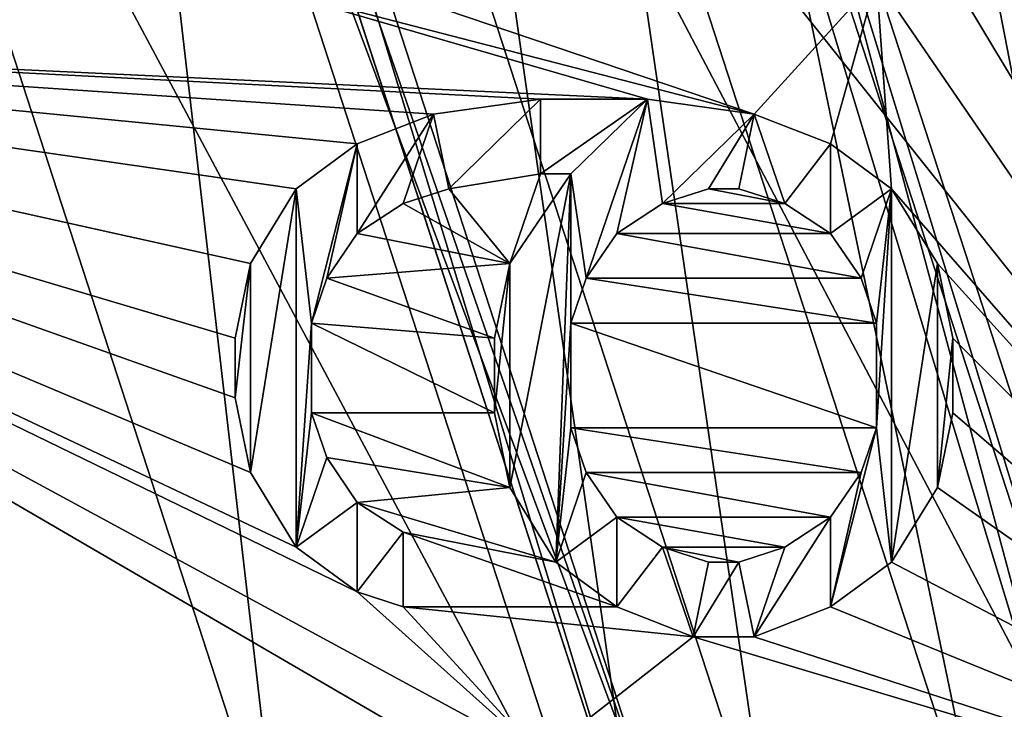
# Model space of a CAD drawing. Header units: millimetres. Extents: x -50 to 50, y -120 to 419.
# Tile 196 of 241: x 12.8 to 18.29, y 300.93 to 304.78. Entities that reach past the tile are written whole.
import ezdxf

# ---------------------------------------------------------------- set-up
doc = ezdxf.new("R2010")
doc.units = ezdxf.units.MM
doc.header["$LTSCALE"] = 81.481481
for name, color, linetype in [('115', 7, 'CONTINUOUS'), ('117', 7, 'CONTINUOUS'), ('119', 7, 'CONTINUOUS'), ('121', 7, 'CONTINUOUS'), ('124', 7, 'CONTINUOUS'), ('125', 7, 'CONTINUOUS'), ('126', 7, 'CONTINUOUS'), ('130', 7, 'CONTINUOUS'), ('132', 7, 'CONTINUOUS'), ('134', 7, 'CONTINUOUS'), ('139', 7, 'CONTINUOUS'), ('140', 7, 'CONTINUOUS'), ('141', 7, 'CONTINUOUS'), ('143', 7, 'CONTINUOUS'), ('145', 7, 'CONTINUOUS'), ('147', 7, 'CONTINUOUS'), ('148', 7, 'CONTINUOUS'), ('150', 7, 'CONTINUOUS'), ('152', 7, 'CONTINUOUS'), ('154', 7, 'CONTINUOUS'), ('155', 7, 'CONTINUOUS'), ('157', 7, 'CONTINUOUS'), ('159', 7, 'CONTINUOUS'), ('2004', 7, 'CONTINUOUS'), ('2006', 7, 'CONTINUOUS'), ('2007', 7, 'CONTINUOUS'), ('2008', 7, 'CONTINUOUS'), ('2009', 7, 'CONTINUOUS'), ('2010', 7, 'CONTINUOUS'), ('2011', 7, 'CONTINUOUS'), ('2138', 7, 'CONTINUOUS'), ('2150', 7, 'CONTINUOUS'), ('2241', 7, 'CONTINUOUS'), ('2242', 7, 'CONTINUOUS'), ('2243', 7, 'CONTINUOUS'), ('2244', 7, 'CONTINUOUS'), ('2245', 7, 'CONTINUOUS'), ('2246', 7, 'CONTINUOUS'), ('2247', 7, 'CONTINUOUS'), ('2248', 7, 'CONTINUOUS'), ('2249', 7, 'CONTINUOUS'), ('2250', 7, 'CONTINUOUS'), ('2251', 7, 'CONTINUOUS'), ('2252', 7, 'CONTINUOUS'), ('2253', 7, 'CONTINUOUS'), ('2254', 7, 'CONTINUOUS'), ('2255', 7, 'CONTINUOUS'), ('2256', 7, 'CONTINUOUS'), ('2257', 7, 'CONTINUOUS'), ('2258', 7, 'CONTINUOUS'), ('2259', 7, 'CONTINUOUS'), ('2260', 7, 'CONTINUOUS'), ('2261', 7, 'CONTINUOUS'), ('2262', 7, 'CONTINUOUS'), ('2263', 7, 'CONTINUOUS'), ('2264', 7, 'CONTINUOUS'), ('2265', 7, 'CONTINUOUS'), ('2266', 7, 'CONTINUOUS'), ('2267', 7, 'CONTINUOUS'), ('2268', 7, 'CONTINUOUS'), ('2269', 7, 'CONTINUOUS'), ('2270', 7, 'CONTINUOUS'), ('2271', 7, 'CONTINUOUS'), ('2272', 7, 'CONTINUOUS'), ('2273', 7, 'CONTINUOUS'), ('2274', 7, 'CONTINUOUS'), ('2275', 7, 'CONTINUOUS'), ('2276', 7, 'CONTINUOUS'), ('2277', 7, 'CONTINUOUS'), ('2278', 7, 'CONTINUOUS'), ('2279', 7, 'CONTINUOUS'), ('2280', 7, 'CONTINUOUS'), ('2281', 7, 'CONTINUOUS'), ('2282', 7, 'CONTINUOUS'), ('2283', 7, 'CONTINUOUS'), ('2284', 7, 'CONTINUOUS'), ('2285', 7, 'CONTINUOUS'), ('2286', 7, 'CONTINUOUS'), ('2287', 7, 'CONTINUOUS'), ('2288', 7, 'CONTINUOUS'), ('2289', 7, 'CONTINUOUS'), ('2290', 7, 'CONTINUOUS'), ('2291', 7, 'CONTINUOUS'), ('2292', 7, 'CONTINUOUS'), ('2293', 7, 'CONTINUOUS'), ('2294', 7, 'CONTINUOUS'), ('2295', 7, 'CONTINUOUS'), ('2296', 7, 'CONTINUOUS'), ('2297', 7, 'CONTINUOUS'), ('2298', 7, 'CONTINUOUS'), ('2299', 7, 'CONTINUOUS'), ('2300', 7, 'CONTINUOUS'), ('2349', 7, 'CONTINUOUS'), ('2350', 7, 'CONTINUOUS'), ('2374', 7, 'CONTINUOUS'), ('2387', 7, 'CONTINUOUS')]:
    doc.layers.add(name, color=color, linetype=linetype)

msp = doc.modelspace()

# ---------------------------------------------------------------- linework, layer by layer
at = {"layer": '115', "linetype": 'CONTINUOUS'}
for points in [[(21.8434, 315.8703, 1), (27, 300, 1), (16.9894, 312.3435, 1), (21.8434, 315.8703, 1)], [(16.9894, 312.3435, 1), (27, 300, 1), (21, 300, 1), (16.9894, 312.3435, 1)]]:
    msp.add_3dface(points, dxfattribs=at)
at = {"layer": '117', "linetype": 'CONTINUOUS'}
for points in [[(16.9894, 312.3435), (21, 300), (13.3083, 309.6691), (16.9894, 312.3435)], [(21, 300), (16.45, 300), (13.3083, 309.6691), (21, 300)]]:
    msp.add_3dface(points, dxfattribs=at)
at = {"layer": '119', "linetype": 'CONTINUOUS'}
for points in [[(20.5, 300, 2.5), (17.1916, 312.4904, 2.5), (16.5848, 312.0496, 2.5), (20.5, 300, 2.5)], [(21.25, 300, 2.5), (17.1916, 312.4904, 2.5), (20.5, 300, 2.5), (21.25, 300, 2.5)]]:
    msp.add_3dface(points, dxfattribs=at)
at = {"layer": '121', "linetype": 'CONTINUOUS'}
msp.add_3dface([(21.45, 300, 5), (27.3904, 308.8997, 5), (17.3534, 312.608, 5), (21.45, 300, 5)], dxfattribs=at)
at = {"layer": '124', "linetype": 'CONTINUOUS'}
for points in [[(16.9894, 312.3435, 1), (21, 300, 1), (16.9894, 312.3435), (16.9894, 312.3435, 1)], [(21, 300, 1), (21, 300), (16.9894, 312.3435), (21, 300, 1)]]:
    msp.add_3dface(points, dxfattribs=at)
at = {"layer": '125', "linetype": 'CONTINUOUS'}
for points in [[(16.25, 300, 0.2), (16.25, 300, 2.3), (13.1465, 309.5515, 2.3), (16.25, 300, 0.2)], [(16.25, 300, 0.2), (13.1465, 309.5515, 2.3), (13.1465, 309.5515, 0.2), (16.25, 300, 0.2)]]:
    msp.add_3dface(points, dxfattribs=at)
at = {"layer": '126', "linetype": 'CONTINUOUS'}
for points in [[(17.1916, 312.4904, 2.5), (21.25, 300, 2.5), (17.1916, 312.4905, 4.8), (17.1916, 312.4904, 2.5)], [(21.25, 300, 2.5), (21.25, 300, 4.8), (17.1916, 312.4905, 4.8), (21.25, 300, 2.5)]]:
    msp.add_3dface(points, dxfattribs=at)
at = {"layer": '130', "linetype": 'CONTINUOUS'}
for points in [[(21.25, 300, 4.8), (17.3534, 312.608, 5), (17.1916, 312.4905, 4.8), (21.25, 300, 4.8)], [(21.25, 300, 4.8), (21.45, 300, 5), (17.3534, 312.608, 5), (21.25, 300, 4.8)]]:
    msp.add_3dface(points, dxfattribs=at)
at = {"layer": '132', "linetype": 'CONTINUOUS'}
for points in [[(13.1465, 309.5515, 2.3), (16.25, 300, 2.3), (13.3083, 309.6691, 2.5), (13.1465, 309.5515, 2.3)], [(16.25, 300, 2.3), (16.45, 300, 2.5), (13.3083, 309.6691, 2.5), (16.25, 300, 2.3)]]:
    msp.add_3dface(points, dxfattribs=at)
at = {"layer": '134', "linetype": 'CONTINUOUS'}
for points in [[(13.3083, 309.6691), (16.45, 300), (13.1465, 309.5515, 0.2), (13.3083, 309.6691)], [(16.45, 300), (16.25, 300, 0.2), (13.1465, 309.5515, 0.2), (16.45, 300)]]:
    msp.add_3dface(points, dxfattribs=at)
at = {"layer": '139', "linetype": 'CONTINUOUS'}
for points in [[(19.2, 300, 37.5), (16.8275, 312.226, 37.5), (15.5331, 311.2855, 37.5), (19.2, 300, 37.5)], [(20.8, 300, 37.5), (16.8275, 312.226, 37.5), (19.2, 300, 37.5), (20.8, 300, 37.5)]]:
    msp.add_3dface(points, dxfattribs=at)
at = {"layer": '140', "linetype": 'CONTINUOUS'}
for points in [[(21, 300, 37.3), (21, 300, 3), (16.9893, 312.3435, 3), (21, 300, 37.3)], [(16.9893, 312.3435, 37.3), (21, 300, 37.3), (16.9893, 312.3435, 3), (16.9893, 312.3435, 37.3)]]:
    msp.add_3dface(points, dxfattribs=at)
at = {"layer": '141', "linetype": 'CONTINUOUS'}
for points in [[(13.3083, 309.6691, 2.5), (16.45, 300, 2.5), (12.9444, 309.4044, 2.5), (13.3083, 309.6691, 2.5)], [(12.9444, 309.4044, 2.5), (16.45, 300, 2.5), (16, 300, 2.5), (12.9444, 309.4044, 2.5)]]:
    msp.add_3dface(points, dxfattribs=at)
at = {"layer": '143', "linetype": 'CONTINUOUS'}
for points in [[(12.9444, 309.4044, 2.5), (16, 300, 2.5), (12.9443, 309.4046), (12.9444, 309.4044, 2.5)], [(16, 300, 2.5), (16, 300), (12.9443, 309.4046), (16, 300, 2.5)]]:
    msp.add_3dface(points, dxfattribs=at)
at = {"layer": '145', "linetype": 'CONTINUOUS'}
for points in [[(14.25, 300), (14.25, 300, 4), (11.5285, 308.376, 4), (14.25, 300)], [(11.5285, 308.3759), (14.25, 300), (11.5285, 308.376, 4), (11.5285, 308.3759)]]:
    msp.add_3dface(points, dxfattribs=at)
at = {"layer": '147', "linetype": 'CONTINUOUS'}
for points in [[(16.25, 300, 6), (14.7246, 310.697, 6), (13.1466, 309.5514, 6), (16.25, 300, 6)], [(18.2, 300, 6), (14.7246, 310.697, 6), (16.25, 300, 6), (18.2, 300, 6)]]:
    msp.add_3dface(points, dxfattribs=at)
at = {"layer": '148', "linetype": 'CONTINUOUS'}
for points in [[(19, 300, 6.8), (19, 300, 37.3), (15.3713, 311.1679, 37.3), (19, 300, 6.8)], [(15.3713, 311.1679, 6.8), (19, 300, 6.8), (15.3713, 311.1679, 37.3), (15.3713, 311.1679, 6.8)]]:
    msp.add_3dface(points, dxfattribs=at)
at = {"layer": '150', "linetype": 'CONTINUOUS'}
for points in [[(19, 300, 6.8), (15.3713, 311.1679, 6.8), (18.7657, 300, 6.2343), (19, 300, 6.8)], [(18.7657, 300, 6.2343), (15.3713, 311.1679, 6.8), (16.2516, 309.3828, 6.2343), (18.7657, 300, 6.2343)], [(14.7246, 310.697, 6), (18.2, 300, 6), (16.2516, 309.3828, 6.2343), (14.7246, 310.697, 6)], [(18.2, 300, 6), (18.7657, 300, 6.2343), (16.2516, 309.3828, 6.2343), (18.2, 300, 6)]]:
    msp.add_3dface(points, dxfattribs=at)
at = {"layer": '152', "linetype": 'CONTINUOUS'}
for points in [[(16.8275, 312.226, 37.5), (20.8, 300, 37.5), (16.9893, 312.3435, 37.3), (16.8275, 312.226, 37.5)], [(20.8, 300, 37.5), (21, 300, 37.3), (16.9893, 312.3435, 37.3), (20.8, 300, 37.5)]]:
    msp.add_3dface(points, dxfattribs=at)
at = {"layer": '154', "linetype": 'CONTINUOUS'}
for points in [[(19, 300, 37.3), (15.5331, 311.2855, 37.5), (15.3713, 311.1679, 37.3), (19, 300, 37.3)], [(19.2, 300, 37.5), (15.5331, 311.2855, 37.5), (19, 300, 37.3), (19.2, 300, 37.5)]]:
    msp.add_3dface(points, dxfattribs=at)
at = {"layer": '155', "linetype": 'CONTINUOUS'}
for points in [[(21, 300, 3), (16.5848, 312.0496, 2.5), (16.9893, 312.3435, 3), (21, 300, 3)], [(20.5, 300, 2.5), (16.5848, 312.0496, 2.5), (21, 300, 3), (20.5, 300, 2.5)]]:
    msp.add_3dface(points, dxfattribs=at)
at = {"layer": '157', "linetype": 'CONTINUOUS'}
for points in [[(11.5285, 308.376, 4), (14.25, 300, 4), (13.1466, 309.5514, 6), (11.5285, 308.376, 4)], [(14.25, 300, 4), (16.25, 300, 6), (13.1466, 309.5514, 6), (14.25, 300, 4)]]:
    msp.add_3dface(points, dxfattribs=at)
at = {"layer": '159', "linetype": 'CONTINUOUS'}
for points in [[(12.9443, 309.4046), (16, 300), (11.5285, 308.3759), (12.9443, 309.4046)], [(16, 300), (14.25, 300), (11.5285, 308.3759), (16, 300)]]:
    msp.add_3dface(points, dxfattribs=at)
at = {"layer": '2004', "linetype": 'CONTINUOUS'}
for points in [[(15.3714, 311.1678, 4), (19, 300, 4), (13.7533, 309.9923, 4), (15.3714, 311.1678, 4)], [(19, 300, 4), (17, 300, 4), (13.7533, 309.9923, 4), (19, 300, 4)]]:
    msp.add_3dface(points, dxfattribs=at)
at = {"layer": '2006', "linetype": 'CONTINUOUS'}
for points in [[(17, 300, 4), (17, 300, 2.5), (13.7533, 309.9924, 2.5), (17, 300, 4)], [(13.7533, 309.9923, 4), (17, 300, 4), (13.7533, 309.9924, 2.5), (13.7533, 309.9923, 4)]]:
    msp.add_3dface(points, dxfattribs=at)
at = {"layer": '2007', "linetype": 'CONTINUOUS'}
for points in [[(19, 300, 2.5), (15.3714, 311.1678, 4), (15.3713, 311.1679, 2.5), (19, 300, 2.5)], [(19, 300, 4), (15.3714, 311.1678, 4), (19, 300, 2.5), (19, 300, 4)]]:
    msp.add_3dface(points, dxfattribs=at)
at = {"layer": '2008', "linetype": 'CONTINUOUS'}
for points in [[(13.7533, 309.9924, 2.5), (17, 300, 2.5), (15.3713, 311.1679, 2.5), (13.7533, 309.9924, 2.5)], [(17, 300, 2.5), (19, 300, 2.5), (15.3713, 311.1679, 2.5), (17, 300, 2.5)]]:
    msp.add_3dface(points, dxfattribs=at)
at = {"layer": '2009', "linetype": 'CONTINUOUS'}
for points in [[(19.2552, 313.9885, 31), (23.8, 300, 31), (17.9607, 313.0481, 31), (19.2552, 313.9885, 31)], [(17.9607, 313.0481, 31), (23.8, 300, 31), (22.2, 300, 31), (17.9607, 313.0481, 31)]]:
    msp.add_3dface(points, dxfattribs=at)
at = {"layer": '2010', "linetype": 'CONTINUOUS'}
for points in [[(-23.5, 300, 71), (23.5, 300, 71), (19.0125, 313.8121, 71), (-23.5, 300, 71)], [(-19.0125, 313.8121, 71), (-23.5, 300, 71), (19.0125, 313.8121, 71), (-19.0125, 313.8121, 71)]]:
    msp.add_3dface(points, dxfattribs=at)
at = {"layer": '2011', "linetype": 'CONTINUOUS'}
for points in [[(8.2485, 304.713, 69), (16.5114, 312.9759, 69), (14, 308.3333, 69), (8.2485, 304.713, 69)], [(14, 305, 69), (8.2485, 304.713, 69), (14, 308.3333, 69), (14, 305, 69)], [(19.8447, 306.8694, 69), (21, 300, 69), (18, 305, 69), (19.8447, 306.8694, 69)], [(16.2979, 304.3333, 69), (8.2485, 304.713, 69), (14, 305, 69), (16.2979, 304.3333, 69)], [(16.8936, 304.25, 69), (16.2979, 304.3333, 69), (14, 305, 69), (16.8936, 304.25, 69)], [(14.6809, 305, 69), (16.8936, 304.25, 69), (14, 305, 69), (14.6809, 305, 69)], [(17.5745, 305, 69), (16.8936, 304.25, 69), (14.6809, 305, 69), (17.5745, 305, 69)], [(17.3191, 304.0833, 69), (16.8936, 304.25, 69), (17.5745, 305, 69), (17.3191, 304.0833, 69)], [(17.6596, 303.8333, 69), (17.3191, 304.0833, 69), (17.5745, 305, 69), (17.6596, 303.8333, 69)], [(21, 300, 69), (17.6596, 303.8333, 69), (17.5745, 305, 69), (21, 300, 69)], [(18, 305, 69), (21, 300, 69), (17.5745, 305, 69), (18, 305, 69)], [(9.5, 300, 69), (8.2485, 304.713, 69), (15.1915, 300.6667, 69), (9.5, 300, 69)], [(15.1915, 300.6667, 69), (8.2485, 304.713, 69), (15.7021, 300.6667, 69), (15.1915, 300.6667, 69)], [(15.7021, 300.6667, 69), (8.2485, 304.713, 69), (14.6809, 301.5833, 69), (15.7021, 300.6667, 69)], [(14.6809, 301.5833, 69), (8.2485, 304.713, 69), (14.3404, 301.8333, 69), (14.6809, 301.5833, 69)], [(14.3404, 301.8333, 69), (8.2485, 304.713, 69), (14.0851, 302.25, 69), (14.3404, 301.8333, 69)], [(14.0851, 302.25, 69), (8.2485, 304.713, 69), (14, 302.6667, 69), (14.0851, 302.25, 69)], [(14, 302.6667, 69), (8.2485, 304.713, 69), (14, 303, 69), (14, 302.6667, 69)], [(14, 303, 69), (8.2485, 304.713, 69), (14.0851, 303.4167, 69), (14, 303, 69)], [(14.0851, 303.4167, 69), (8.2485, 304.713, 69), (14.3404, 303.8333, 69), (14.0851, 303.4167, 69)], [(14.3404, 303.8333, 69), (8.2485, 304.713, 69), (14.6809, 304.0833, 69), (14.3404, 303.8333, 69)], [(14.6809, 304.0833, 69), (8.2485, 304.713, 69), (15.1064, 304.25, 69), (14.6809, 304.0833, 69)], [(15.1064, 304.25, 69), (8.2485, 304.713, 69), (15.7021, 304.3333, 69), (15.1064, 304.25, 69)], [(15.7021, 304.3333, 69), (8.2485, 304.713, 69), (16.2979, 304.3333, 69), (15.7021, 304.3333, 69)], [(15.7021, 303.9167, 69), (15.5319, 303.4167, 69), (15.1915, 303.8333, 69), (15.7021, 303.9167, 69)], [(15.8723, 303.9167, 69), (15.5319, 303.4167, 69), (15.7021, 303.9167, 69), (15.8723, 303.9167, 69)], [(15.1915, 303.8333, 69), (15.5319, 303.4167, 69), (14.9362, 303.75, 69), (15.1915, 303.8333, 69)], [(17.6596, 303.8333, 69), (21, 300, 69), (17.9149, 303.4167, 69), (17.6596, 303.8333, 69)], [(14.9362, 303.75, 69), (15.5319, 303.4167, 69), (14.6809, 303.5833, 69), (14.9362, 303.75, 69)], [(14.6809, 303.5833, 69), (15.5319, 303.4167, 69), (14.5106, 303.3333, 69), (14.6809, 303.5833, 69)], [(15.5319, 303.4167, 69), (15.4468, 303, 69), (14.5106, 303.3333, 69), (15.5319, 303.4167, 69)], [(17.9149, 303.4167, 69), (21, 300, 69), (18, 303, 69), (17.9149, 303.4167, 69)], [(14.5106, 303.3333, 69), (15.4468, 303, 69), (14.4255, 303.0833, 69), (14.5106, 303.3333, 69)], [(15.4468, 303, 69), (15.4468, 302.5833, 69), (14.4255, 303.0833, 69), (15.4468, 303, 69)], [(14.4255, 303.0833, 69), (15.4468, 302.5833, 69), (14.4255, 302.5833, 69), (14.4255, 303.0833, 69)], [(18, 303, 69), (21, 300, 69), (18, 302.5833, 69), (18, 303, 69)], [(15.4468, 302.5833, 69), (15.5319, 302.1667, 69), (14.4255, 302.5833, 69), (15.4468, 302.5833, 69)], [(14.4255, 302.5833, 69), (15.5319, 302.1667, 69), (14.5106, 302.3333, 69), (14.4255, 302.5833, 69)], [(18, 302.5833, 69), (21, 300, 69), (17.9149, 302.1667, 69), (18, 302.5833, 69)], [(14.5106, 302.3333, 69), (15.5319, 302.1667, 69), (14.6809, 302.0833, 69), (14.5106, 302.3333, 69)], [(15.5319, 302.1667, 69), (15.7872, 301.75, 69), (14.6809, 302.0833, 69), (15.5319, 302.1667, 69)], [(17.9149, 302.1667, 69), (21, 300, 69), (17.6596, 301.75, 69), (17.9149, 302.1667, 69)], [(14.6809, 302.0833, 69), (15.7872, 301.75, 69), (14.9362, 301.9167, 69), (14.6809, 302.0833, 69)], [(16.1277, 301.5, 69), (14.9362, 301.5, 69), (14.9362, 301.9167, 69), (16.1277, 301.5, 69)], [(15.7872, 301.75, 69), (16.1277, 301.5, 69), (14.9362, 301.9167, 69), (15.7872, 301.75, 69)], [(17.6596, 301.75, 69), (21, 300, 69), (17.3191, 301.5, 69), (17.6596, 301.75, 69)], [(14.9362, 301.5, 69), (15.7021, 300.6667, 69), (14.6809, 301.5833, 69), (14.9362, 301.5, 69)], [(15.7021, 300.6667, 69), (14.9362, 301.5, 69), (16.5532, 301.3333, 69), (15.7021, 300.6667, 69)], [(16.5532, 301.3333, 69), (14.9362, 301.5, 69), (16.1277, 301.5, 69), (16.5532, 301.3333, 69)], [(17.3191, 301.5, 69), (21, 300, 69), (16.8936, 301.3333, 69), (17.3191, 301.5, 69)], [(21, 300, 69), (15.7021, 300.6667, 69), (16.5532, 301.3333, 69), (21, 300, 69)], [(16.8936, 301.3333, 69), (21, 300, 69), (16.5532, 301.3333, 69), (16.8936, 301.3333, 69)]]:
    msp.add_3dface(points, dxfattribs=at)
at = {"layer": '2138', "linetype": 'CONTINUOUS'}
msp.add_3dface([(22, 300, 31.2), (20.7157, 307.4067, 68), (17.7984, 312.9313, 31.2), (22, 300, 31.2)], dxfattribs=at)
at = {"layer": '2150', "linetype": 'CONTINUOUS'}
for points in [[(17.9607, 313.0481, 31), (22.2, 300, 31), (17.7984, 312.9313, 31.2), (17.9607, 313.0481, 31)], [(17.7984, 312.9313, 31.2), (22.2, 300, 31), (22.0586, 300, 31.0586), (17.7984, 312.9313, 31.2)], [(22, 300, 31.2), (17.7984, 312.9313, 31.2), (22.0586, 300, 31.0586), (22, 300, 31.2)]]:
    msp.add_3dface(points, dxfattribs=at)
at = {"layer": '2241', "linetype": 'CONTINUOUS'}
for points in [[(14.9362, 301.5, 69), (14.6809, 301.5833, 69), (14.6809, 301.5833, 68.5), (14.9362, 301.5, 69)], [(14.9362, 301.5, 68.5), (14.9362, 301.5, 69), (14.6809, 301.5833, 68.5), (14.9362, 301.5, 68.5)]]:
    msp.add_3dface(points, dxfattribs=at)
at = {"layer": '2242', "linetype": 'CONTINUOUS'}
for points in [[(14.6809, 301.5833, 69), (14.3404, 301.8333, 69), (14.3404, 301.8333, 68.5), (14.6809, 301.5833, 69)], [(14.6809, 301.5833, 68.5), (14.6809, 301.5833, 69), (14.3404, 301.8333, 68.5), (14.6809, 301.5833, 68.5)]]:
    msp.add_3dface(points, dxfattribs=at)
at = {"layer": '2243', "linetype": 'CONTINUOUS'}
for points in [[(14.3404, 301.8333, 69), (14.0851, 302.25, 69), (14.0851, 302.25, 68.5), (14.3404, 301.8333, 69)], [(14.3404, 301.8333, 68.5), (14.3404, 301.8333, 69), (14.0851, 302.25, 68.5), (14.3404, 301.8333, 68.5)]]:
    msp.add_3dface(points, dxfattribs=at)
at = {"layer": '2244', "linetype": 'CONTINUOUS'}
for points in [[(14.0851, 302.25, 69), (14, 302.6667, 69), (14, 302.6667, 68.5), (14.0851, 302.25, 69)], [(14.0851, 302.25, 68.5), (14.0851, 302.25, 69), (14, 302.6667, 68.5), (14.0851, 302.25, 68.5)]]:
    msp.add_3dface(points, dxfattribs=at)
at = {"layer": '2245', "linetype": 'CONTINUOUS'}
for points in [[(14, 302.6667, 69), (14, 303, 69), (14, 303, 68.5), (14, 302.6667, 69)], [(14, 302.6667, 68.5), (14, 302.6667, 69), (14, 303, 68.5), (14, 302.6667, 68.5)]]:
    msp.add_3dface(points, dxfattribs=at)
at = {"layer": '2246', "linetype": 'CONTINUOUS'}
for points in [[(14, 303, 69), (14.0851, 303.4167, 69), (14.0851, 303.4167, 68.5), (14, 303, 69)], [(14, 303, 68.5), (14, 303, 69), (14.0851, 303.4167, 68.5), (14, 303, 68.5)]]:
    msp.add_3dface(points, dxfattribs=at)
at = {"layer": '2247', "linetype": 'CONTINUOUS'}
for points in [[(14.0851, 303.4167, 69), (14.3404, 303.8333, 69), (14.3404, 303.8333, 68.5), (14.0851, 303.4167, 69)], [(14.0851, 303.4167, 68.5), (14.0851, 303.4167, 69), (14.3404, 303.8333, 68.5), (14.0851, 303.4167, 68.5)]]:
    msp.add_3dface(points, dxfattribs=at)
at = {"layer": '2248', "linetype": 'CONTINUOUS'}
for points in [[(14.3404, 303.8333, 69), (14.6809, 304.0833, 69), (14.6809, 304.0833, 68.5), (14.3404, 303.8333, 69)], [(14.3404, 303.8333, 68.5), (14.3404, 303.8333, 69), (14.6809, 304.0833, 68.5), (14.3404, 303.8333, 68.5)]]:
    msp.add_3dface(points, dxfattribs=at)
at = {"layer": '2249', "linetype": 'CONTINUOUS'}
for points in [[(14.6809, 304.0833, 69), (15.1064, 304.25, 69), (15.1064, 304.25, 68.5), (14.6809, 304.0833, 69)], [(14.6809, 304.0833, 68.5), (14.6809, 304.0833, 69), (15.1064, 304.25, 68.5), (14.6809, 304.0833, 68.5)]]:
    msp.add_3dface(points, dxfattribs=at)
at = {"layer": '2250', "linetype": 'CONTINUOUS'}
for points in [[(15.1064, 304.25, 69), (15.7021, 304.3333, 69), (15.1064, 304.25, 68.5), (15.1064, 304.25, 69)], [(15.1064, 304.25, 68.5), (15.7021, 304.3333, 69), (15.7021, 304.3333, 68.5), (15.1064, 304.25, 68.5)]]:
    msp.add_3dface(points, dxfattribs=at)
at = {"layer": '2251', "linetype": 'CONTINUOUS'}
for points in [[(15.7021, 304.3333, 69), (16.2979, 304.3333, 69), (15.7021, 304.3333, 68.5), (15.7021, 304.3333, 69)], [(15.7021, 304.3333, 68.5), (16.2979, 304.3333, 69), (16.2979, 304.3333, 68.5), (15.7021, 304.3333, 68.5)]]:
    msp.add_3dface(points, dxfattribs=at)
at = {"layer": '2252', "linetype": 'CONTINUOUS'}
for points in [[(16.2979, 304.3333, 69), (16.8936, 304.25, 69), (16.2979, 304.3333, 68.5), (16.2979, 304.3333, 69)], [(16.2979, 304.3333, 68.5), (16.8936, 304.25, 69), (16.8936, 304.25, 68.5), (16.2979, 304.3333, 68.5)]]:
    msp.add_3dface(points, dxfattribs=at)
at = {"layer": '2253', "linetype": 'CONTINUOUS'}
for points in [[(16.8936, 304.25, 69), (17.3191, 304.0833, 69), (17.3191, 304.0833, 68.5), (16.8936, 304.25, 69)], [(16.8936, 304.25, 68.5), (16.8936, 304.25, 69), (17.3191, 304.0833, 68.5), (16.8936, 304.25, 68.5)]]:
    msp.add_3dface(points, dxfattribs=at)
at = {"layer": '2254', "linetype": 'CONTINUOUS'}
for points in [[(17.3191, 304.0833, 69), (17.6596, 303.8333, 69), (17.6596, 303.8333, 68.5), (17.3191, 304.0833, 69)], [(17.3191, 304.0833, 68.5), (17.3191, 304.0833, 69), (17.6596, 303.8333, 68.5), (17.3191, 304.0833, 68.5)]]:
    msp.add_3dface(points, dxfattribs=at)
at = {"layer": '2255', "linetype": 'CONTINUOUS'}
for points in [[(17.6596, 303.8333, 69), (17.9149, 303.4167, 69), (17.9149, 303.4167, 68.5), (17.6596, 303.8333, 69)], [(17.6596, 303.8333, 68.5), (17.6596, 303.8333, 69), (17.9149, 303.4167, 68.5), (17.6596, 303.8333, 68.5)]]:
    msp.add_3dface(points, dxfattribs=at)
at = {"layer": '2256', "linetype": 'CONTINUOUS'}
for points in [[(17.9149, 303.4167, 69), (18, 303, 69), (18, 303, 68.5), (17.9149, 303.4167, 69)], [(17.9149, 303.4167, 68.5), (17.9149, 303.4167, 69), (18, 303, 68.5), (17.9149, 303.4167, 68.5)]]:
    msp.add_3dface(points, dxfattribs=at)
at = {"layer": '2257', "linetype": 'CONTINUOUS'}
for points in [[(18, 303, 69), (18, 302.5833, 69), (18, 302.5833, 68.5), (18, 303, 69)], [(18, 303, 68.5), (18, 303, 69), (18, 302.5833, 68.5), (18, 303, 68.5)]]:
    msp.add_3dface(points, dxfattribs=at)
at = {"layer": '2258', "linetype": 'CONTINUOUS'}
for points in [[(18, 302.5833, 69), (17.9149, 302.1667, 69), (17.9149, 302.1667, 68.5), (18, 302.5833, 69)], [(18, 302.5833, 68.5), (18, 302.5833, 69), (17.9149, 302.1667, 68.5), (18, 302.5833, 68.5)]]:
    msp.add_3dface(points, dxfattribs=at)
at = {"layer": '2259', "linetype": 'CONTINUOUS'}
for points in [[(17.9149, 302.1667, 69), (17.6596, 301.75, 69), (17.6596, 301.75, 68.5), (17.9149, 302.1667, 69)], [(17.9149, 302.1667, 68.5), (17.9149, 302.1667, 69), (17.6596, 301.75, 68.5), (17.9149, 302.1667, 68.5)]]:
    msp.add_3dface(points, dxfattribs=at)
at = {"layer": '2260', "linetype": 'CONTINUOUS'}
for points in [[(17.6596, 301.75, 69), (17.3191, 301.5, 69), (17.3191, 301.5, 68.5), (17.6596, 301.75, 69)], [(17.6596, 301.75, 68.5), (17.6596, 301.75, 69), (17.3191, 301.5, 68.5), (17.6596, 301.75, 68.5)]]:
    msp.add_3dface(points, dxfattribs=at)
at = {"layer": '2261', "linetype": 'CONTINUOUS'}
for points in [[(17.3191, 301.5, 69), (16.8936, 301.3333, 69), (16.8936, 301.3333, 68.5), (17.3191, 301.5, 69)], [(17.3191, 301.5, 68.5), (17.3191, 301.5, 69), (16.8936, 301.3333, 68.5), (17.3191, 301.5, 68.5)]]:
    msp.add_3dface(points, dxfattribs=at)
at = {"layer": '2262', "linetype": 'CONTINUOUS'}
for points in [[(16.8936, 301.3333, 69), (16.5532, 301.3333, 69), (16.5532, 301.3333, 68.5), (16.8936, 301.3333, 69)], [(16.8936, 301.3333, 68.5), (16.8936, 301.3333, 69), (16.5532, 301.3333, 68.5), (16.8936, 301.3333, 68.5)]]:
    msp.add_3dface(points, dxfattribs=at)
at = {"layer": '2263', "linetype": 'CONTINUOUS'}
for points in [[(16.5532, 301.3333, 69), (16.1277, 301.5, 69), (16.1277, 301.5, 68.5), (16.5532, 301.3333, 69)], [(16.5532, 301.3333, 68.5), (16.5532, 301.3333, 69), (16.1277, 301.5, 68.5), (16.5532, 301.3333, 68.5)]]:
    msp.add_3dface(points, dxfattribs=at)
at = {"layer": '2264', "linetype": 'CONTINUOUS'}
for points in [[(16.1277, 301.5, 69), (15.7872, 301.75, 69), (15.7872, 301.75, 68.5), (16.1277, 301.5, 69)], [(16.1277, 301.5, 68.5), (16.1277, 301.5, 69), (15.7872, 301.75, 68.5), (16.1277, 301.5, 68.5)]]:
    msp.add_3dface(points, dxfattribs=at)
at = {"layer": '2265', "linetype": 'CONTINUOUS'}
for points in [[(15.7872, 301.75, 69), (15.5319, 302.1667, 69), (15.5319, 302.1667, 68.5), (15.7872, 301.75, 69)], [(15.7872, 301.75, 68.5), (15.7872, 301.75, 69), (15.5319, 302.1667, 68.5), (15.7872, 301.75, 68.5)]]:
    msp.add_3dface(points, dxfattribs=at)
at = {"layer": '2266', "linetype": 'CONTINUOUS'}
for points in [[(15.5319, 302.1667, 69), (15.4468, 302.5833, 69), (15.4468, 302.5833, 68.5), (15.5319, 302.1667, 69)], [(15.5319, 302.1667, 68.5), (15.5319, 302.1667, 69), (15.4468, 302.5833, 68.5), (15.5319, 302.1667, 68.5)]]:
    msp.add_3dface(points, dxfattribs=at)
at = {"layer": '2267', "linetype": 'CONTINUOUS'}
for points in [[(15.4468, 302.5833, 69), (15.4468, 303, 69), (15.4468, 303, 68.5), (15.4468, 302.5833, 69)], [(15.4468, 302.5833, 68.5), (15.4468, 302.5833, 69), (15.4468, 303, 68.5), (15.4468, 302.5833, 68.5)]]:
    msp.add_3dface(points, dxfattribs=at)
at = {"layer": '2268', "linetype": 'CONTINUOUS'}
for points in [[(15.4468, 303, 69), (15.5319, 303.4167, 69), (15.5319, 303.4167, 68.5), (15.4468, 303, 69)], [(15.4468, 303, 68.5), (15.4468, 303, 69), (15.5319, 303.4167, 68.5), (15.4468, 303, 68.5)]]:
    msp.add_3dface(points, dxfattribs=at)
at = {"layer": '2269', "linetype": 'CONTINUOUS'}
for points in [[(15.5319, 303.4167, 69), (15.8723, 303.9167, 69), (15.5319, 303.4167, 68.5), (15.5319, 303.4167, 69)], [(15.5319, 303.4167, 68.5), (15.8723, 303.9167, 69), (15.8723, 303.9167, 68.5), (15.5319, 303.4167, 68.5)]]:
    msp.add_3dface(points, dxfattribs=at)
at = {"layer": '2270', "linetype": 'CONTINUOUS'}
for points in [[(15.8723, 303.9167, 69), (15.7021, 303.9167, 69), (15.7021, 303.9167, 68.5), (15.8723, 303.9167, 69)], [(15.8723, 303.9167, 68.5), (15.8723, 303.9167, 69), (15.7021, 303.9167, 68.5), (15.8723, 303.9167, 68.5)]]:
    msp.add_3dface(points, dxfattribs=at)
at = {"layer": '2271', "linetype": 'CONTINUOUS'}
for points in [[(15.7021, 303.9167, 69), (15.1915, 303.8333, 69), (15.7021, 303.9167, 68.5), (15.7021, 303.9167, 69)], [(15.7021, 303.9167, 68.5), (15.1915, 303.8333, 69), (15.1915, 303.8333, 68.5), (15.7021, 303.9167, 68.5)]]:
    msp.add_3dface(points, dxfattribs=at)
at = {"layer": '2272', "linetype": 'CONTINUOUS'}
for points in [[(15.1915, 303.8333, 69), (14.9362, 303.75, 69), (14.9362, 303.75, 68.5), (15.1915, 303.8333, 69)], [(15.1915, 303.8333, 68.5), (15.1915, 303.8333, 69), (14.9362, 303.75, 68.5), (15.1915, 303.8333, 68.5)]]:
    msp.add_3dface(points, dxfattribs=at)
at = {"layer": '2273', "linetype": 'CONTINUOUS'}
for points in [[(14.9362, 303.75, 69), (14.6809, 303.5833, 69), (14.6809, 303.5833, 68.5), (14.9362, 303.75, 69)], [(14.9362, 303.75, 68.5), (14.9362, 303.75, 69), (14.6809, 303.5833, 68.5), (14.9362, 303.75, 68.5)]]:
    msp.add_3dface(points, dxfattribs=at)
at = {"layer": '2274', "linetype": 'CONTINUOUS'}
for points in [[(14.6809, 303.5833, 69), (14.5106, 303.3333, 69), (14.5106, 303.3333, 68.5), (14.6809, 303.5833, 69)], [(14.6809, 303.5833, 68.5), (14.6809, 303.5833, 69), (14.5106, 303.3333, 68.5), (14.6809, 303.5833, 68.5)]]:
    msp.add_3dface(points, dxfattribs=at)
at = {"layer": '2275', "linetype": 'CONTINUOUS'}
for points in [[(14.5106, 303.3333, 69), (14.4255, 303.0833, 69), (14.4255, 303.0833, 68.5), (14.5106, 303.3333, 69)], [(14.5106, 303.3333, 68.5), (14.5106, 303.3333, 69), (14.4255, 303.0833, 68.5), (14.5106, 303.3333, 68.5)]]:
    msp.add_3dface(points, dxfattribs=at)
at = {"layer": '2276', "linetype": 'CONTINUOUS'}
for points in [[(14.4255, 303.0833, 69), (14.4255, 302.5833, 69), (14.4255, 302.5833, 68.5), (14.4255, 303.0833, 69)], [(14.4255, 303.0833, 68.5), (14.4255, 303.0833, 69), (14.4255, 302.5833, 68.5), (14.4255, 303.0833, 68.5)]]:
    msp.add_3dface(points, dxfattribs=at)
at = {"layer": '2277', "linetype": 'CONTINUOUS'}
for points in [[(14.4255, 302.5833, 69), (14.5106, 302.3333, 69), (14.5106, 302.3333, 68.5), (14.4255, 302.5833, 69)], [(14.4255, 302.5833, 68.5), (14.4255, 302.5833, 69), (14.5106, 302.3333, 68.5), (14.4255, 302.5833, 68.5)]]:
    msp.add_3dface(points, dxfattribs=at)
at = {"layer": '2278', "linetype": 'CONTINUOUS'}
for points in [[(14.5106, 302.3333, 69), (14.6809, 302.0833, 69), (14.6809, 302.0833, 68.5), (14.5106, 302.3333, 69)], [(14.5106, 302.3333, 68.5), (14.5106, 302.3333, 69), (14.6809, 302.0833, 68.5), (14.5106, 302.3333, 68.5)]]:
    msp.add_3dface(points, dxfattribs=at)
at = {"layer": '2279', "linetype": 'CONTINUOUS'}
for points in [[(14.6809, 302.0833, 69), (14.9362, 301.9167, 69), (14.9362, 301.9167, 68.5), (14.6809, 302.0833, 69)], [(14.6809, 302.0833, 68.5), (14.6809, 302.0833, 69), (14.9362, 301.9167, 68.5), (14.6809, 302.0833, 68.5)]]:
    msp.add_3dface(points, dxfattribs=at)
at = {"layer": '2280', "linetype": 'CONTINUOUS'}
for points in [[(14.9362, 301.9167, 69), (14.9362, 301.5, 69), (14.9362, 301.5, 68.5), (14.9362, 301.9167, 69)], [(14.9362, 301.9167, 69), (14.9362, 301.5, 68.5), (14.9362, 301.9167, 68.5), (14.9362, 301.9167, 69)]]:
    msp.add_3dface(points, dxfattribs=at)
at = {"layer": '2281', "linetype": 'CONTINUOUS'}
for points in [[(16.6383, 303.8333, 68.5), (16.6383, 303.8333, 69), (16.383, 303.75, 68.5), (16.6383, 303.8333, 68.5)], [(16.383, 303.75, 68.5), (16.6383, 303.8333, 69), (16.383, 303.75, 69), (16.383, 303.75, 68.5)]]:
    msp.add_3dface(points, dxfattribs=at)
at = {"layer": '2282', "linetype": 'CONTINUOUS'}
for points in [[(16.383, 303.75, 68.5), (16.383, 303.75, 69), (16.1277, 303.5833, 68.5), (16.383, 303.75, 68.5)], [(16.1277, 303.5833, 68.5), (16.383, 303.75, 69), (16.1277, 303.5833, 69), (16.1277, 303.5833, 68.5)]]:
    msp.add_3dface(points, dxfattribs=at)
at = {"layer": '2283', "linetype": 'CONTINUOUS'}
for points in [[(16.1277, 303.5833, 68.5), (16.1277, 303.5833, 69), (15.9574, 303.3333, 68.5), (16.1277, 303.5833, 68.5)], [(15.9574, 303.3333, 68.5), (16.1277, 303.5833, 69), (15.9574, 303.3333, 69), (15.9574, 303.3333, 68.5)]]:
    msp.add_3dface(points, dxfattribs=at)
at = {"layer": '2284', "linetype": 'CONTINUOUS'}
for points in [[(15.9574, 303.3333, 68.5), (15.9574, 303.3333, 69), (15.8723, 303.0833, 68.5), (15.9574, 303.3333, 68.5)], [(15.8723, 303.0833, 68.5), (15.9574, 303.3333, 69), (15.8723, 303.0833, 69), (15.8723, 303.0833, 68.5)]]:
    msp.add_3dface(points, dxfattribs=at)
at = {"layer": '2285', "linetype": 'CONTINUOUS'}
for points in [[(15.8723, 303.0833, 68.5), (15.8723, 303.0833, 69), (15.8723, 302.5, 69), (15.8723, 303.0833, 68.5)], [(15.8723, 302.5, 68.5), (15.8723, 303.0833, 68.5), (15.8723, 302.5, 69), (15.8723, 302.5, 68.5)]]:
    msp.add_3dface(points, dxfattribs=at)
at = {"layer": '2286', "linetype": 'CONTINUOUS'}
for points in [[(15.8723, 302.5, 68.5), (15.8723, 302.5, 69), (15.9574, 302.25, 68.5), (15.8723, 302.5, 68.5)], [(15.9574, 302.25, 68.5), (15.8723, 302.5, 69), (15.9574, 302.25, 69), (15.9574, 302.25, 68.5)]]:
    msp.add_3dface(points, dxfattribs=at)
at = {"layer": '2287', "linetype": 'CONTINUOUS'}
for points in [[(15.9574, 302.25, 68.5), (15.9574, 302.25, 69), (16.1277, 302, 68.5), (15.9574, 302.25, 68.5)], [(16.1277, 302, 68.5), (15.9574, 302.25, 69), (16.1277, 302, 69), (16.1277, 302, 68.5)]]:
    msp.add_3dface(points, dxfattribs=at)
at = {"layer": '2288', "linetype": 'CONTINUOUS'}
for points in [[(16.1277, 302, 68.5), (16.1277, 302, 69), (16.383, 301.8333, 68.5), (16.1277, 302, 68.5)], [(16.383, 301.8333, 68.5), (16.1277, 302, 69), (16.383, 301.8333, 69), (16.383, 301.8333, 68.5)]]:
    msp.add_3dface(points, dxfattribs=at)
at = {"layer": '2289', "linetype": 'CONTINUOUS'}
for points in [[(16.383, 301.8333, 68.5), (16.383, 301.8333, 69), (16.6383, 301.75, 68.5), (16.383, 301.8333, 68.5)], [(16.6383, 301.75, 68.5), (16.383, 301.8333, 69), (16.6383, 301.75, 69), (16.6383, 301.75, 68.5)]]:
    msp.add_3dface(points, dxfattribs=at)
at = {"layer": '2290', "linetype": 'CONTINUOUS'}
for points in [[(16.6383, 301.75, 68.5), (16.6383, 301.75, 69), (16.8085, 301.75, 68.5), (16.6383, 301.75, 68.5)], [(16.8085, 301.75, 68.5), (16.6383, 301.75, 69), (16.8085, 301.75, 69), (16.8085, 301.75, 68.5)]]:
    msp.add_3dface(points, dxfattribs=at)
at = {"layer": '2291', "linetype": 'CONTINUOUS'}
for points in [[(16.8085, 301.75, 68.5), (16.8085, 301.75, 69), (17.0638, 301.8333, 68.5), (16.8085, 301.75, 68.5)], [(17.0638, 301.8333, 68.5), (16.8085, 301.75, 69), (17.0638, 301.8333, 69), (17.0638, 301.8333, 68.5)]]:
    msp.add_3dface(points, dxfattribs=at)
at = {"layer": '2292', "linetype": 'CONTINUOUS'}
for points in [[(17.0638, 301.8333, 68.5), (17.0638, 301.8333, 69), (17.3191, 302, 68.5), (17.0638, 301.8333, 68.5)], [(17.3191, 302, 68.5), (17.0638, 301.8333, 69), (17.3191, 302, 69), (17.3191, 302, 68.5)]]:
    msp.add_3dface(points, dxfattribs=at)
at = {"layer": '2293', "linetype": 'CONTINUOUS'}
for points in [[(17.3191, 302, 68.5), (17.3191, 302, 69), (17.4894, 302.25, 68.5), (17.3191, 302, 68.5)], [(17.4894, 302.25, 68.5), (17.3191, 302, 69), (17.4894, 302.25, 69), (17.4894, 302.25, 68.5)]]:
    msp.add_3dface(points, dxfattribs=at)
at = {"layer": '2294', "linetype": 'CONTINUOUS'}
for points in [[(17.4894, 302.25, 68.5), (17.4894, 302.25, 69), (17.5745, 302.5, 68.5), (17.4894, 302.25, 68.5)], [(17.5745, 302.5, 68.5), (17.4894, 302.25, 69), (17.5745, 302.5, 69), (17.5745, 302.5, 68.5)]]:
    msp.add_3dface(points, dxfattribs=at)
at = {"layer": '2295', "linetype": 'CONTINUOUS'}
for points in [[(17.5745, 302.5, 68.5), (17.5745, 302.5, 69), (17.5745, 303.0833, 69), (17.5745, 302.5, 68.5)], [(17.5745, 303.0833, 68.5), (17.5745, 302.5, 68.5), (17.5745, 303.0833, 69), (17.5745, 303.0833, 68.5)]]:
    msp.add_3dface(points, dxfattribs=at)
at = {"layer": '2296', "linetype": 'CONTINUOUS'}
for points in [[(17.5745, 303.0833, 68.5), (17.5745, 303.0833, 69), (17.4894, 303.3333, 68.5), (17.5745, 303.0833, 68.5)], [(17.4894, 303.3333, 68.5), (17.5745, 303.0833, 69), (17.4894, 303.3333, 69), (17.4894, 303.3333, 68.5)]]:
    msp.add_3dface(points, dxfattribs=at)
at = {"layer": '2297', "linetype": 'CONTINUOUS'}
for points in [[(17.4894, 303.3333, 68.5), (17.4894, 303.3333, 69), (17.3191, 303.5833, 68.5), (17.4894, 303.3333, 68.5)], [(17.3191, 303.5833, 68.5), (17.4894, 303.3333, 69), (17.3191, 303.5833, 69), (17.3191, 303.5833, 68.5)]]:
    msp.add_3dface(points, dxfattribs=at)
at = {"layer": '2298', "linetype": 'CONTINUOUS'}
for points in [[(17.3191, 303.5833, 68.5), (17.3191, 303.5833, 69), (17.0638, 303.75, 68.5), (17.3191, 303.5833, 68.5)], [(17.0638, 303.75, 68.5), (17.3191, 303.5833, 69), (17.0638, 303.75, 69), (17.0638, 303.75, 68.5)]]:
    msp.add_3dface(points, dxfattribs=at)
at = {"layer": '2299', "linetype": 'CONTINUOUS'}
for points in [[(17.0638, 303.75, 68.5), (17.0638, 303.75, 69), (16.8085, 303.8333, 68.5), (17.0638, 303.75, 68.5)], [(16.8085, 303.8333, 68.5), (17.0638, 303.75, 69), (16.8085, 303.8333, 69), (16.8085, 303.8333, 68.5)]]:
    msp.add_3dface(points, dxfattribs=at)
at = {"layer": '2300', "linetype": 'CONTINUOUS'}
for points in [[(16.6383, 303.8333, 69), (16.6383, 303.8333, 68.5), (16.8085, 303.8333, 69), (16.6383, 303.8333, 69)], [(16.6383, 303.8333, 68.5), (16.8085, 303.8333, 68.5), (16.8085, 303.8333, 69), (16.6383, 303.8333, 68.5)]]:
    msp.add_3dface(points, dxfattribs=at)
at = {"layer": '2349', "linetype": 'CONTINUOUS'}
for points in [[(7.2559, 304.4274, 67.5), (16.9061, 314.0777, 67.5), (7.6798, 304.2823, 68.7073), (7.2559, 304.4274, 67.5)], [(16.9061, 314.0777, 67.5), (8.2485, 304.713, 69), (7.6798, 304.2823, 68.7073), (16.9061, 314.0777, 67.5)], [(16.5114, 312.9759, 69), (8.2485, 304.713, 69), (16.9061, 314.0777, 67.5), (16.5114, 312.9759, 69)]]:
    msp.add_3dface(points, dxfattribs=at)
at = {"layer": '2350', "linetype": 'CONTINUOUS'}
for points in [[(7.2559, 304.4274, 67.5), (6.0104, 306.0104, 67.5), (14.0777, 316.9061, 67.5), (7.2559, 304.4274, 67.5)], [(7.2559, 304.4274, 67.5), (14.0777, 316.9061, 67.5), (16.9061, 314.0777, 67.5), (7.2559, 304.4274, 67.5)]]:
    msp.add_3dface(points, dxfattribs=at)
at = {"layer": '2374', "linetype": 'CONTINUOUS'}
for points in [[(16.383, 303.75, 69), (16.6383, 303.8333, 69), (17.0638, 303.75, 69), (16.383, 303.75, 69)], [(17.0638, 303.75, 69), (16.6383, 303.8333, 69), (16.8085, 303.8333, 69), (17.0638, 303.75, 69)], [(16.1277, 303.5833, 69), (16.383, 303.75, 69), (17.3191, 303.5833, 69), (16.1277, 303.5833, 69)], [(17.3191, 303.5833, 69), (16.383, 303.75, 69), (17.0638, 303.75, 69), (17.3191, 303.5833, 69)], [(15.9574, 303.3333, 69), (16.1277, 303.5833, 69), (17.4894, 303.3333, 69), (15.9574, 303.3333, 69)], [(17.4894, 303.3333, 69), (16.1277, 303.5833, 69), (17.3191, 303.5833, 69), (17.4894, 303.3333, 69)], [(15.8723, 303.0833, 69), (15.9574, 303.3333, 69), (17.5745, 303.0833, 69), (15.8723, 303.0833, 69)], [(17.5745, 303.0833, 69), (15.9574, 303.3333, 69), (17.4894, 303.3333, 69), (17.5745, 303.0833, 69)], [(15.8723, 302.5, 69), (15.8723, 303.0833, 69), (17.5745, 302.5, 69), (15.8723, 302.5, 69)], [(17.5745, 302.5, 69), (15.8723, 303.0833, 69), (17.5745, 303.0833, 69), (17.5745, 302.5, 69)], [(15.9574, 302.25, 69), (15.8723, 302.5, 69), (17.4894, 302.25, 69), (15.9574, 302.25, 69)], [(17.4894, 302.25, 69), (15.8723, 302.5, 69), (17.5745, 302.5, 69), (17.4894, 302.25, 69)], [(16.1277, 302, 69), (15.9574, 302.25, 69), (17.3191, 302, 69), (16.1277, 302, 69)], [(17.3191, 302, 69), (15.9574, 302.25, 69), (17.4894, 302.25, 69), (17.3191, 302, 69)], [(16.383, 301.8333, 69), (16.1277, 302, 69), (17.0638, 301.8333, 69), (16.383, 301.8333, 69)], [(17.0638, 301.8333, 69), (16.1277, 302, 69), (17.3191, 302, 69), (17.0638, 301.8333, 69)], [(16.6383, 301.75, 69), (16.383, 301.8333, 69), (16.8085, 301.75, 69), (16.6383, 301.75, 69)], [(16.8085, 301.75, 69), (16.383, 301.8333, 69), (17.0638, 301.8333, 69), (16.8085, 301.75, 69)]]:
    msp.add_3dface(points, dxfattribs=at)
at = {"layer": '2387', "linetype": 'CONTINUOUS'}
for points in [[(15.1064, 304.25, 68.5), (15.7021, 304.3333, 68.5), (15.1915, 303.8333, 68.5), (15.1064, 304.25, 68.5)], [(15.7021, 304.3333, 68.5), (15.7021, 303.9167, 68.5), (15.1915, 303.8333, 68.5), (15.7021, 304.3333, 68.5)], [(15.7021, 304.3333, 68.5), (16.2979, 304.3333, 68.5), (15.7021, 303.9167, 68.5), (15.7021, 304.3333, 68.5)], [(16.2979, 304.3333, 68.5), (15.8723, 303.9167, 68.5), (15.7021, 303.9167, 68.5), (16.2979, 304.3333, 68.5)], [(16.2979, 304.3333, 68.5), (15.9574, 303.3333, 68.5), (15.8723, 303.9167, 68.5), (16.2979, 304.3333, 68.5)], [(16.2979, 304.3333, 68.5), (16.1277, 303.5833, 68.5), (15.9574, 303.3333, 68.5), (16.2979, 304.3333, 68.5)], [(16.2979, 304.3333, 68.5), (16.383, 303.75, 68.5), (16.1277, 303.5833, 68.5), (16.2979, 304.3333, 68.5)], [(16.2979, 304.3333, 68.5), (16.8936, 304.25, 68.5), (16.383, 303.75, 68.5), (16.2979, 304.3333, 68.5)], [(14.6809, 304.0833, 68.5), (15.1064, 304.25, 68.5), (14.6809, 303.5833, 68.5), (14.6809, 304.0833, 68.5)], [(15.1064, 304.25, 68.5), (14.9362, 303.75, 68.5), (14.6809, 303.5833, 68.5), (15.1064, 304.25, 68.5)], [(15.1064, 304.25, 68.5), (15.1915, 303.8333, 68.5), (14.9362, 303.75, 68.5), (15.1064, 304.25, 68.5)], [(16.8936, 304.25, 68.5), (16.6383, 303.8333, 68.5), (16.383, 303.75, 68.5), (16.8936, 304.25, 68.5)], [(16.6383, 303.8333, 68.5), (16.8936, 304.25, 68.5), (16.8085, 303.8333, 68.5), (16.6383, 303.8333, 68.5)], [(16.8936, 304.25, 68.5), (17.0638, 303.75, 68.5), (16.8085, 303.8333, 68.5), (16.8936, 304.25, 68.5)], [(16.8936, 304.25, 68.5), (17.3191, 304.0833, 68.5), (17.0638, 303.75, 68.5), (16.8936, 304.25, 68.5)], [(14.3404, 303.8333, 68.5), (14.6809, 304.0833, 68.5), (14.4255, 303.0833, 68.5), (14.3404, 303.8333, 68.5)], [(14.6809, 304.0833, 68.5), (14.5106, 303.3333, 68.5), (14.4255, 303.0833, 68.5), (14.6809, 304.0833, 68.5)], [(14.6809, 304.0833, 68.5), (14.6809, 303.5833, 68.5), (14.5106, 303.3333, 68.5), (14.6809, 304.0833, 68.5)], [(17.3191, 304.0833, 68.5), (17.3191, 303.5833, 68.5), (17.0638, 303.75, 68.5), (17.3191, 304.0833, 68.5)], [(17.3191, 304.0833, 68.5), (17.6596, 303.8333, 68.5), (17.3191, 303.5833, 68.5), (17.3191, 304.0833, 68.5)], [(15.7872, 301.75, 68.5), (15.5319, 302.1667, 68.5), (15.8723, 303.9167, 68.5), (15.7872, 301.75, 68.5)], [(15.5319, 302.1667, 68.5), (15.5319, 303.4167, 68.5), (15.8723, 303.9167, 68.5), (15.5319, 302.1667, 68.5)], [(15.7872, 301.75, 68.5), (15.8723, 303.9167, 68.5), (15.8723, 303.0833, 68.5), (15.7872, 301.75, 68.5)], [(15.8723, 303.0833, 68.5), (15.8723, 303.9167, 68.5), (15.9574, 303.3333, 68.5), (15.8723, 303.0833, 68.5)], [(14.3404, 301.8333, 68.5), (14.0851, 302.25, 68.5), (14.3404, 303.8333, 68.5), (14.3404, 301.8333, 68.5)], [(14.0851, 302.25, 68.5), (14.0851, 303.4167, 68.5), (14.3404, 303.8333, 68.5), (14.0851, 302.25, 68.5)], [(14.3404, 301.8333, 68.5), (14.3404, 303.8333, 68.5), (14.4255, 303.0833, 68.5), (14.3404, 301.8333, 68.5)], [(17.6596, 303.8333, 68.5), (17.4894, 303.3333, 68.5), (17.3191, 303.5833, 68.5), (17.6596, 303.8333, 68.5)], [(17.6596, 303.8333, 68.5), (17.5745, 303.0833, 68.5), (17.4894, 303.3333, 68.5), (17.6596, 303.8333, 68.5)], [(17.6596, 303.8333, 68.5), (17.6596, 301.75, 68.5), (17.5745, 302.5, 68.5), (17.6596, 303.8333, 68.5)], [(17.6596, 303.8333, 68.5), (17.5745, 302.5, 68.5), (17.5745, 303.0833, 68.5), (17.6596, 303.8333, 68.5)], [(17.6596, 303.8333, 68.5), (17.9149, 303.4167, 68.5), (17.6596, 301.75, 68.5), (17.6596, 303.8333, 68.5)], [(14.0851, 302.25, 68.5), (14, 302.6667, 68.5), (14.0851, 303.4167, 68.5), (14.0851, 302.25, 68.5)], [(14, 302.6667, 68.5), (14, 303, 68.5), (14.0851, 303.4167, 68.5), (14, 302.6667, 68.5)], [(15.5319, 302.1667, 68.5), (15.4468, 302.5833, 68.5), (15.5319, 303.4167, 68.5), (15.5319, 302.1667, 68.5)], [(15.4468, 302.5833, 68.5), (15.4468, 303, 68.5), (15.5319, 303.4167, 68.5), (15.4468, 302.5833, 68.5)], [(17.9149, 303.4167, 68.5), (17.9149, 302.1667, 68.5), (17.6596, 301.75, 68.5), (17.9149, 303.4167, 68.5)], [(17.9149, 303.4167, 68.5), (18, 303, 68.5), (17.9149, 302.1667, 68.5), (17.9149, 303.4167, 68.5)], [(14.3404, 301.8333, 68.5), (14.4255, 303.0833, 68.5), (14.4255, 302.5833, 68.5), (14.3404, 301.8333, 68.5)], [(15.7872, 301.75, 68.5), (15.8723, 303.0833, 68.5), (15.8723, 302.5, 68.5), (15.7872, 301.75, 68.5)], [(18, 303, 68.5), (18, 302.5833, 68.5), (17.9149, 302.1667, 68.5), (18, 303, 68.5)], [(14.3404, 301.8333, 68.5), (14.4255, 302.5833, 68.5), (14.5106, 302.3333, 68.5), (14.3404, 301.8333, 68.5)], [(15.7872, 301.75, 68.5), (15.8723, 302.5, 68.5), (15.9574, 302.25, 68.5), (15.7872, 301.75, 68.5)], [(17.6596, 301.75, 68.5), (17.3191, 301.5, 68.5), (17.5745, 302.5, 68.5), (17.6596, 301.75, 68.5)], [(17.3191, 301.5, 68.5), (17.4894, 302.25, 68.5), (17.5745, 302.5, 68.5), (17.3191, 301.5, 68.5)], [(14.3404, 301.8333, 68.5), (14.5106, 302.3333, 68.5), (14.6809, 302.0833, 68.5), (14.3404, 301.8333, 68.5)], [(15.7872, 301.75, 68.5), (15.9574, 302.25, 68.5), (16.1277, 302, 68.5), (15.7872, 301.75, 68.5)], [(17.3191, 301.5, 68.5), (17.3191, 302, 68.5), (17.4894, 302.25, 68.5), (17.3191, 301.5, 68.5)], [(14.6809, 301.5833, 68.5), (14.3404, 301.8333, 68.5), (14.6809, 302.0833, 68.5), (14.6809, 301.5833, 68.5)], [(14.6809, 301.5833, 68.5), (14.6809, 302.0833, 68.5), (14.9362, 301.9167, 68.5), (14.6809, 301.5833, 68.5)], [(16.1277, 301.5, 68.5), (15.7872, 301.75, 68.5), (16.1277, 302, 68.5), (16.1277, 301.5, 68.5)], [(16.1277, 301.5, 68.5), (16.1277, 302, 68.5), (16.383, 301.8333, 68.5), (16.1277, 301.5, 68.5)], [(17.3191, 301.5, 68.5), (16.8936, 301.3333, 68.5), (17.3191, 302, 68.5), (17.3191, 301.5, 68.5)], [(16.8936, 301.3333, 68.5), (17.0638, 301.8333, 68.5), (17.3191, 302, 68.5), (16.8936, 301.3333, 68.5)], [(14.9362, 301.5, 68.5), (14.6809, 301.5833, 68.5), (14.9362, 301.9167, 68.5), (14.9362, 301.5, 68.5)], [(16.5532, 301.3333, 68.5), (16.1277, 301.5, 68.5), (16.383, 301.8333, 68.5), (16.5532, 301.3333, 68.5)], [(16.5532, 301.3333, 68.5), (16.383, 301.8333, 68.5), (16.6383, 301.75, 68.5), (16.5532, 301.3333, 68.5)], [(16.8936, 301.3333, 68.5), (16.8085, 301.75, 68.5), (17.0638, 301.8333, 68.5), (16.8936, 301.3333, 68.5)], [(16.8936, 301.3333, 68.5), (16.5532, 301.3333, 68.5), (16.8085, 301.75, 68.5), (16.8936, 301.3333, 68.5)], [(16.5532, 301.3333, 68.5), (16.6383, 301.75, 68.5), (16.8085, 301.75, 68.5), (16.5532, 301.3333, 68.5)]]:
    msp.add_3dface(points, dxfattribs=at)

doc.saveas('drawing.dxf')
